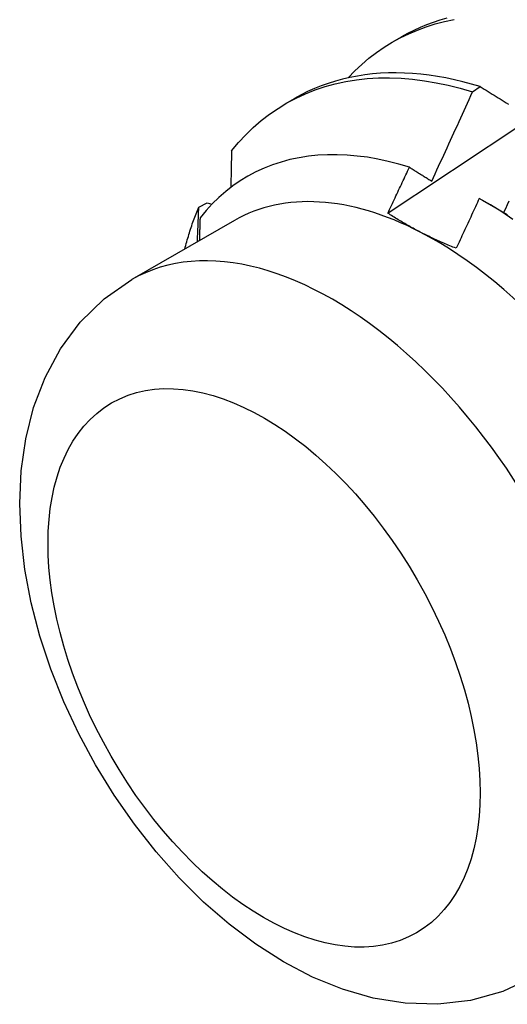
# Model space of a CAD drawing. Header units: inches. Extents: x 17 to 428, y 46 to 203.
# Tile 65 of 110: x 384.328 to 384.487, y 170.081 to 170.401. Entities that reach past the tile are written whole.
import ezdxf

# ---------------------------------------------------------------- set-up
doc = ezdxf.new("R2010")
doc.units = ezdxf.units.IN
doc.header["$MEASUREMENT"] = 0
doc.layers.add('Visible Edges(ANSI)', color=7, linetype='Continuous', lineweight=25)
doc.layers.add('Visible Tangent Edges(ANSI)', color=7, linetype='Continuous', lineweight=25)

msp = doc.modelspace()

# ---------------------------------------------------------------- linework, layer by layer
at = {"layer": 'Visible Edges(ANSI)'}
for p, q in [((384.44966, 170.39377), (384.45247, 170.39539)), ((384.47553, 170.3775), (384.47804, 170.37921)), ((384.41486, 170.37373), (384.41767, 170.37535)), ((384.38649, 170.34004), (384.38919, 170.34138)), ((384.38919, 170.34138), (384.39073, 170.34094)), ((384.47874, 170.34231), (384.48688, 170.3376)), ((384.39807, 170.33567), (384.36467, 170.31643))]:
    msp.add_line(p, q, dxfattribs=at)
at = {"layer": 'Visible Edges(ANSI)', "flags": 128}
for points in [[(384.44799, 170.33805), (384.45395, 170.34202), (384.45992, 170.34599), (384.46588, 170.34995), (384.47185, 170.35391), (384.47781, 170.35787), (384.48378, 170.36182), (384.48975, 170.36576), (384.49572, 170.3697), (384.50168, 170.37364), (384.50765, 170.37757), (384.51362, 170.3815), (384.5196, 170.38542), (384.52557, 170.38934), (384.53154, 170.39325), (384.53752, 170.39716), (384.54349, 170.40107)], [(384.46715, 170.40143), (384.46494, 170.4008), (384.46277, 170.40009), (384.46063, 170.3993), (384.45853, 170.39843), (384.45647, 170.39749), (384.45445, 170.39648), (384.45247, 170.39539)], [(384.4351, 170.38206), (384.43727, 170.38431), (384.43953, 170.38643), (384.44187, 170.38842), (384.44429, 170.39028), (384.4468, 170.39202), (384.44939, 170.39361), (384.45206, 170.39508), (384.4548, 170.39641), (384.45761, 170.3976), (384.4605, 170.39865), (384.46345, 170.39957), (384.46646, 170.40034), (384.46954, 170.40098)], [(384.39714, 170.35831), (384.39939, 170.361), (384.40175, 170.36354), (384.40422, 170.36593), (384.4068, 170.36816), (384.40948, 170.37023), (384.41226, 170.37214), (384.41514, 170.37389), (384.41812, 170.37548), (384.42119, 170.37689), (384.42434, 170.37814), (384.42758, 170.37922), (384.4309, 170.38012), (384.4343, 170.38086), (384.43777, 170.38142), (384.4413, 170.3818), (384.44491, 170.38202), (384.44857, 170.38206), (384.45229, 170.38192), (384.45606, 170.38162), (384.45988, 170.38114), (384.46374, 170.38048), (384.46764, 170.37966), (384.47157, 170.37866), (384.47553, 170.3775)], [(384.47804, 170.37921), (384.47523, 170.38005), (384.47243, 170.3808), (384.46965, 170.38146), (384.46689, 170.38204), (384.46414, 170.38253), (384.46142, 170.38293), (384.45872, 170.38325), (384.45604, 170.38348), (384.45339, 170.38363), (384.45076, 170.38368), (384.44817, 170.38365), (384.4456, 170.38353), (384.44306, 170.38333), (384.44056, 170.38303), (384.4381, 170.38265), (384.43566, 170.38219), (384.43327, 170.38163), (384.43092, 170.38099), (384.4286, 170.38026), (384.42633, 170.37945), (384.4241, 170.37855), (384.42191, 170.37757), (384.41977, 170.3765), (384.41767, 170.37535)], [(384.47804, 170.37921), (384.47869, 170.37881), (384.47934, 170.37841), (384.48, 170.37801), (384.48065, 170.37761), (384.4813, 170.3772), (384.48195, 170.3768), (384.48261, 170.37639), (384.48326, 170.37599), (384.48392, 170.37558), (384.48458, 170.37518), (384.48524, 170.37477), (384.4859, 170.37436), (384.48655, 170.37396), (384.48722, 170.37355)], [(384.46228, 170.34848), (384.46284, 170.34969), (384.4634, 170.35089), (384.46396, 170.3521), (384.46452, 170.35331), (384.46508, 170.35451), (384.46564, 170.35572), (384.4662, 170.35693), (384.46675, 170.35813), (384.46731, 170.35934), (384.46786, 170.36055), (384.46842, 170.36176), (384.46897, 170.36297), (384.46952, 170.36418), (384.47007, 170.36539), (384.47062, 170.3666), (384.47117, 170.36781), (384.47172, 170.36902), (384.47227, 170.37023), (384.47281, 170.37144), (384.47336, 170.37265), (384.4739, 170.37386), (384.47445, 170.37507), (384.47499, 170.37629), (384.47553, 170.3775)], [(384.45503, 170.35298), (384.45157, 170.35401), (384.44814, 170.35489), (384.44475, 170.35562), (384.44139, 170.35621), (384.43807, 170.35664), (384.43479, 170.35693), (384.43155, 170.35706), (384.42837, 170.35705), (384.42523, 170.35688), (384.42214, 170.35656), (384.41912, 170.35608), (384.41616, 170.35545), (384.41328, 170.35468), (384.41047, 170.35375), (384.40773, 170.35268), (384.40507, 170.35146), (384.40249, 170.35009), (384.39999, 170.34858), (384.39758, 170.34692), (384.39525, 170.34512), (384.39302, 170.34317), (384.39087, 170.34108), (384.38883, 170.33887), (384.38689, 170.33652)], [(384.39714, 170.35831), (384.39713, 170.35782), (384.39712, 170.35732), (384.39711, 170.35683), (384.3971, 170.35634), (384.39709, 170.35584), (384.39708, 170.35535), (384.39707, 170.35485), (384.39706, 170.35436), (384.39705, 170.35386), (384.39704, 170.35337), (384.39703, 170.35287), (384.39702, 170.35238), (384.39701, 170.35188), (384.397, 170.35138), (384.39699, 170.35089), (384.39698, 170.35039), (384.39697, 170.34989), (384.39696, 170.3494), (384.39695, 170.3489), (384.39694, 170.3484), (384.39693, 170.34791), (384.39692, 170.34741), (384.39691, 170.34691), (384.3969, 170.34641)], [(384.44799, 170.33805), (384.44829, 170.33867), (384.44858, 170.33929), (384.44888, 170.33991), (384.44917, 170.34053), (384.44947, 170.34115), (384.44976, 170.34178), (384.45006, 170.3424), (384.45035, 170.34302), (384.45064, 170.34364), (384.45094, 170.34426), (384.45123, 170.34488), (384.45152, 170.34551), (384.45182, 170.34613), (384.45211, 170.34675), (384.4524, 170.34737), (384.45269, 170.34799), (384.45299, 170.34862), (384.45328, 170.34924), (384.45357, 170.34986), (384.45386, 170.35048), (384.45415, 170.35111), (384.45444, 170.35173), (384.45473, 170.35235), (384.45503, 170.35298)], [(384.45503, 170.35298), (384.45533, 170.35279), (384.45563, 170.3526), (384.45593, 170.35242), (384.45623, 170.35223), (384.45653, 170.35205), (384.45683, 170.35186), (384.45713, 170.35167), (384.45743, 170.35149), (384.45773, 170.3513), (384.45803, 170.35111), (384.45834, 170.35093), (384.45864, 170.35074), (384.45894, 170.35055), (384.45924, 170.35036), (384.45955, 170.35018), (384.45985, 170.34999), (384.46015, 170.3498), (384.46046, 170.34961), (384.46076, 170.34942), (384.46106, 170.34924), (384.46137, 170.34905), (384.46167, 170.34886), (384.46197, 170.34867), (384.46228, 170.34848)], [(384.47776, 170.34287), (384.47745, 170.34219), (384.47714, 170.34151), (384.47683, 170.34083), (384.47652, 170.34015), (384.47621, 170.33948), (384.47589, 170.3388), (384.47558, 170.33812), (384.47527, 170.33744), (384.47496, 170.33677), (384.47464, 170.33609), (384.47433, 170.33541), (384.47402, 170.33474), (384.4737, 170.33406), (384.47339, 170.33338), (384.47307, 170.33271), (384.47276, 170.33203), (384.47244, 170.33135), (384.47213, 170.33068), (384.47181, 170.33), (384.4715, 170.32933), (384.47118, 170.32865), (384.47086, 170.32797), (384.47055, 170.3273), (384.47023, 170.32662)], [(384.48871, 170.336), (384.48507, 170.33843), (384.48142, 170.34072), (384.47776, 170.34287)], [(384.48735, 170.34194), (384.4868, 170.34072), (384.48624, 170.3395), (384.48569, 170.33828)], [(384.38193, 170.32637), (384.38208, 170.32697), (384.38224, 170.32757), (384.3824, 170.32816), (384.38257, 170.32875), (384.38274, 170.32934), (384.38291, 170.32993), (384.38308, 170.33051), (384.38326, 170.3311), (384.38344, 170.33168), (384.38362, 170.33225), (384.38381, 170.33283), (384.38399, 170.3334), (384.38419, 170.33397), (384.38438, 170.33453), (384.38458, 170.33509), (384.38478, 170.33565), (384.38498, 170.33621), (384.38519, 170.33677), (384.3854, 170.33732), (384.38561, 170.33787), (384.38582, 170.33841), (384.38604, 170.33896), (384.38626, 170.3395), (384.38649, 170.34004)], [(384.38604, 170.32874), (384.38606, 170.32921), (384.38608, 170.32968), (384.3861, 170.33016), (384.38611, 170.33063), (384.38613, 170.3311), (384.38615, 170.33157), (384.38617, 170.33204), (384.38619, 170.33251), (384.38621, 170.33299), (384.38623, 170.33346), (384.38625, 170.33393), (384.38627, 170.3344), (384.38629, 170.33487), (384.3863, 170.33534), (384.38632, 170.33581), (384.38634, 170.33628), (384.38636, 170.33675), (384.38638, 170.33722), (384.3864, 170.33769), (384.38641, 170.33816), (384.38643, 170.33863), (384.38645, 170.3391), (384.38647, 170.33957), (384.38649, 170.34004)], [(384.4585, 170.33192), (384.45803, 170.33216), (384.45757, 170.33241), (384.45711, 170.33265), (384.45665, 170.33289), (384.45619, 170.33314), (384.45574, 170.33339), (384.45529, 170.33364), (384.45484, 170.33389), (384.45439, 170.33414), (384.45395, 170.33439), (384.45351, 170.33464), (384.45307, 170.3349), (384.45263, 170.33515), (384.4522, 170.33541), (384.45177, 170.33567), (384.45134, 170.33593), (384.45091, 170.33619), (384.45049, 170.33645), (384.45007, 170.33672), (384.44965, 170.33698), (384.44923, 170.33725), (384.44881, 170.33751), (384.4484, 170.33778), (384.44799, 170.33805)], [(384.38689, 170.33652), (384.38688, 170.33621), (384.38687, 170.3359), (384.38686, 170.33559), (384.38685, 170.33528), (384.38684, 170.33497), (384.38683, 170.33466), (384.38682, 170.33435), (384.38681, 170.33404), (384.3868, 170.33374), (384.38679, 170.33343), (384.38678, 170.33312), (384.38677, 170.33281), (384.38676, 170.3325), (384.38675, 170.33219), (384.38674, 170.33188), (384.38673, 170.33157), (384.38672, 170.33126), (384.38671, 170.33095), (384.3867, 170.33064), (384.38669, 170.33033), (384.38668, 170.33002), (384.38667, 170.32971), (384.38666, 170.3294), (384.38665, 170.32909)], [(384.47023, 170.32662), (384.46972, 170.32683), (384.4692, 170.32703), (384.46869, 170.32724), (384.46819, 170.32745), (384.46768, 170.32766), (384.46718, 170.32787), (384.46668, 170.32808), (384.46618, 170.3283), (384.46568, 170.32851), (384.46519, 170.32873), (384.4647, 170.32895), (384.46421, 170.32917), (384.46372, 170.32939), (384.46324, 170.32961), (384.46275, 170.32984), (384.46227, 170.33006), (384.46179, 170.33029), (384.46132, 170.33052), (384.46084, 170.33075), (384.46037, 170.33098), (384.4599, 170.33121), (384.45943, 170.33145), (384.45897, 170.33168), (384.4585, 170.33192)], [(384.49532, 170.08955), (384.48539, 170.08491), (384.47492, 170.08199), (384.46425, 170.08076), (384.45366, 170.08109), (384.44328, 170.08279), (384.43322, 170.08568), (384.42349, 170.08963), (384.41409, 170.09453), (384.40504, 170.10027), (384.39635, 170.10679), (384.38802, 170.11401), (384.38008, 170.12189), (384.37257, 170.13035), (384.36551, 170.13933), (384.35894, 170.14876), (384.3529, 170.1586), (384.34743, 170.16875), (384.34256, 170.17917), (384.33834, 170.18979), (384.33479, 170.20053), (384.33197, 170.21135), (384.3299, 170.22218), (384.32863, 170.23297), (384.3282, 170.24368), (384.32868, 170.25426), (384.33015, 170.26466), (384.3327, 170.27483), (384.33644, 170.28466), (384.34147, 170.29398), (384.34788, 170.30258), (384.35568, 170.31017), (384.36467, 170.31643)]]:
    msp.add_lwpolyline(points, dxfattribs=at)
at = {"layer": 'Visible Edges(ANSI)'}
for major_axis, start_param, end_param in [((-0.06533, 0.11344), 5.552669, 6.283185), ((0.06533, -0.11344), 1.363879, 2.411076)]:
    msp.add_ellipse((384.4634, 170.22223), major_axis=major_axis, ratio=0.578093, start_param=start_param, end_param=end_param, dxfattribs=at)
at = {"layer": 'Visible Tangent Edges(ANSI)'}
msp.add_ellipse((384.42999, 170.20299), major_axis=(0.06533, -0.11344), ratio=0.578093, start_param=0, end_param=3.141593, dxfattribs=at)
msp.add_ellipse((384.40772, 170.19017), major_axis=(0.04961, -0.08615), ratio=0.578093, dxfattribs=at)

doc.saveas('drawing.dxf')
